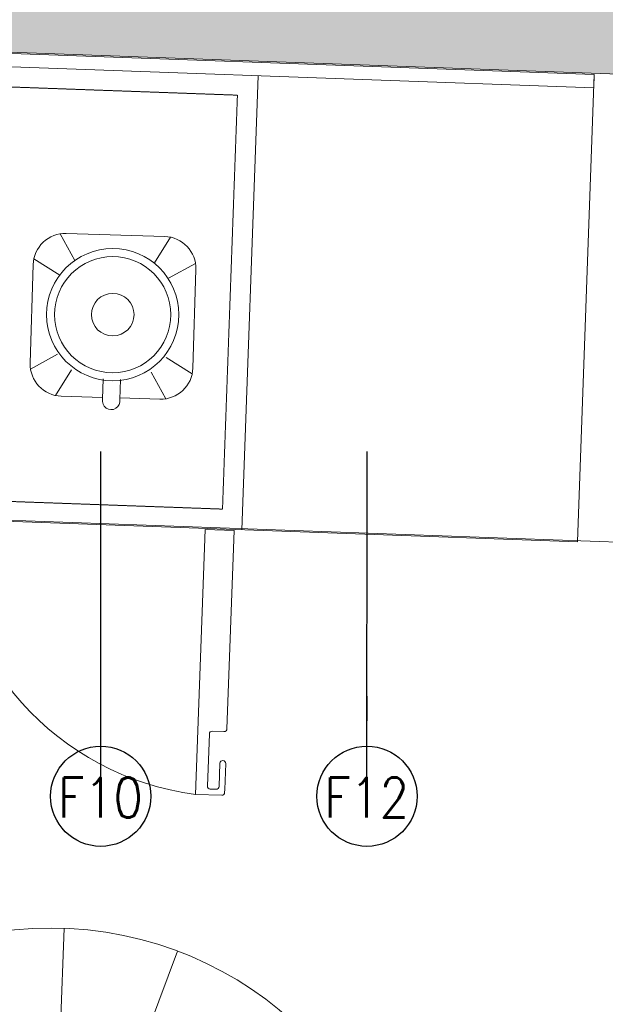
# Model space of a CAD drawing. Header units: millimetres. Extents: x 256680 to 410391, y -77299 to -22623.
# Tile 95 of 241: x 327231 to 328107, y -27393 to -25919. Entities that reach past the tile are written whole.
import ezdxf
from ezdxf.lldxf.tags import DXFTag

# ---------------------------------------------------------------- set-up
doc = ezdxf.new("R2010")
doc.units = ezdxf.units.MM
doc.header["$LTSCALE"] = 2.5
doc.linetypes.add('DASHED', pattern=[19.05, 12.7, -6.35])
for name, color, linetype, lineweight in [('ELEVATION 1', 143, 'Continuous', 18), ('ELEVATION 4', 157, 'Continuous', 9), ('FURNITURES', 30, 'Continuous', 15), ('HATCH LIGHT', 250, 'Continuous', 0), ('HATCH MEDIUM', 251, 'Continuous', 5), ('K Equipment', 30, 'Continuous', 9), ('K Equipment UC', 251, 'Continuous', 5), ('ROOM TEXT', 7, 'Continuous', 5)]:
    doc.layers.add(name, color=color, linetype=linetype, lineweight=lineweight)
doc.styles.add('MTEXT', font='romans.shx', dxfattribs={"width": 0.85})
doc.styles.get("Standard").update_dxf_attribs({"font": 'GOTHIC.TTF'})
tags = doc.linetypes.add('DOT2', pattern=[3.175, 0, -3.175]).pattern_tags.tags
tags[6:7] = [DXFTag(74, 4), DXFTag(75, 0), DXFTag(340, '0'), DXFTag(46, 1.0), DXFTag(50, 0.0), DXFTag(44, 0.0), DXFTag(45, 0.0)]
tags[4:5] = [DXFTag(74, 4), DXFTag(75, 0), DXFTag(340, '0'), DXFTag(46, 1.0), DXFTag(50, 0.0), DXFTag(44, 0.0), DXFTag(45, 0.0)]
doc.dimstyles.new('AJKD_30', dxfattribs={"dimscale": 30, "dimtxt": 2, "dimasz": 1, "dimexe": 0.8, "dimexo": 0.8, "dimgap": 0.5, "dimtad": 1, "dimdec": 0, "dimzin": 0, "dimdsep": 46, "dimtxsty": 'Standard', "dimblk": 'ARCHTICK', "dimcen": 0.125, "dimclrd": 251, "dimclre": 251, "dimclrt": 42, "dimadec": 0, "dimazin": 0, "dimtfac": 1, "dimtdec": 0, "dimtix": 1, "dimtmove": 0, "dimatfit": 3, "dimfxl": 1, "dimtolj": 1, "dimtzin": 0, "dimarcsym": 1})

# ---------------------------------------------------------------- blocks, each defined once
blk = doc.blocks.new('SDADFGSDF')
blk.add_line((70290.6, 13800), (70290.6, 13120))
for points in [[(70793, 13120), (70793, 13820), (68993, 13820), (68993, 13120)], [(70793, 13800), (70793, 13820), (68993, 13820), (68993, 13800)]]:
    blk.add_lwpolyline(points, close=True)
at = {"linetype": 'DASHED', "ltscale": 0.03}
blk.add_lwpolyline([(70260.4, 13770), (70260.4, 13150), (69023.1, 13150), (69023.1, 13770)], close=True, dxfattribs=at)
blk.add_lwpolyline([(70265.9, 12730.5, 0.414214), (70270.2, 12734.9), (70270.2, 12769.6, -0.414214), (70274.6, 12773.9), (70274.6, 12773.9, -0.414214), (70278.9, 12769.6), (70278.9, 12730.5), (70278.9, 12726.2, -0.414214), (70274.6, 12721.9), (70235.5, 12721.9), (70235.5, 13118.8), (70278.9, 13118.8), (70278.9, 12821.6, -0.414214), (70274.6, 12817.3), (70257.2, 12817.3, 0.414214), (70252.9, 12812.9), (70252.9, 12734.9, 0.414214), (70257.2, 12730.5), (70265.9, 12730.5)], format="xyb")
at = {"linetype": 'DOT2', "ltscale": 0.05}
blk.add_arc((70274.6, 13141.3), 421.3, 183.0641, 264.6807, dxfattribs=at)
blk = doc.blocks.new('BLENDOR')
at = {"layer": 'K Equipment', "color": 6}
for p, q in [((35, 300), (58.2, 260.5)), ((43.8, 300.8), (191.4, 300.8)), ((200.1, 300), (176.9, 260.5)), ((-4.2, 105.2), (-4.2, 252.8)), ((-3.4, 261.6), (35.7, 238.6)), ((238.6, 261.6), (199.4, 238.6)), ((239.4, 252.8), (239.4, 192.9)), ((211.6, 192.9), (241.8, 192.9)), ((211.6, 167.1), (241.8, 167.1)), ((239.4, 167.1), (239.4, 105.2)), ((-3.4, 96.5), (35.7, 119.5)), ((238.6, 96.5), (199.4, 119.5)), ((35, 58), (58.2, 97.6)), ((200.1, 58), (176.9, 97.6)), ((191.4, 57.2), (43.8, 57.2))]:
    blk.add_line(p, q, dxfattribs=at)
for radius in [98.9, 86.9, 31.9]:
    blk.add_circle((115.1, 178.5), radius, dxfattribs=at)
for centre, radius, start, end in [((43.8, 252.8), 48, 90, 180), ((191.4, 252.8), 48, 0, 90), ((244.2, 180), 13.1, 259.5146, 100.4854), ((43.8, 105.2), 48, 180, 270), ((191.4, 105.2), 48, 270, 0)]:
    blk.add_arc(centre, radius, start, end, dxfattribs=at)
blk = doc.blocks.new('t')
for p, q in [((119721.4, -21429.1), (119721.4, -20655.6)), ((119721.4, -21429.1), (120009.1, -20711.1)), ((119721.4, -21429.1), (120195.6, -20818)), ((119721.4, -21429.1), (120383.6, -21029.3)), ((118947.9, -21429.1), (120494.9, -21429.1)), ((119721.4, -21429.1), (118988.2, -21675.7)), ((119721.4, -21429.1), (119433.7, -22147.2)), ((119721.4, -21429.1), (119586.6, -22190.8)), ((119721.4, -21429.1), (120200.7, -22036.3))]:
    blk.add_line(p, q)
blk.add_circle((119721.4, -21429.1), 773.5)
blk = doc.blocks.new('_ArchTick')
at = {"color": 0, "linetype": 'ByBlock', "const_width": 0.15}
blk.add_lwpolyline([(-0.5, -0.5), (0.5, 0.5)], dxfattribs=at)

msp = doc.modelspace()

# ---------------------------------------------------------------- hatches: boundary and pattern name
at = {"layer": 'HATCH LIGHT', "true_color": 0x636466}
h = msp.add_hatch(dxfattribs=at)
h.set_pattern_fill('ANSI32', color=251, scale=6)
h.set_pattern_definition([(45, (257511.52, -46725.026), (-40.411153, 40.411153), []), (45, (257538.46, -46725.026), (-40.411153, 40.411153), [])])
h.paths.add_polyline_path([(334654.4, -32590), (334460.4, -32638.8), (334642, -33359.7), (322089.3, -33359.6, -0.000263), (322074.8, -33559.6), (334898.6, -33559.7)])
h.paths.add_polyline_path([(322503.3, -25157.1), (322303.2, -25157.1, -0.011972), (321822, -34256), (322022.5, -34256, 0.01196)])
h.paths.add_polyline_path([(322486.9, -25697.6), (332165.8, -26046.6, 0.003501), (332659.9, -26800.6), (332827.5, -26691.5), (332277.4, -25850.5), (322493.1, -25497.7, -0.000262)])
h = msp.add_hatch(dxfattribs=at)
h.set_pattern_fill('ANSI36', color=251, scale=7)
h.set_pattern_definition([(45, (257511.52, -46725.026), (11.786586, 43.2174826), [55.5625, -11.1125, 0, -11.1125])])
h.paths.add_polyline_path([(328611.9, -26789), (329551.3, -26822.8), (329579, -26053.4), (332110.1, -26144.6), (332576.6, -26856), (332659.9, -26800.6, -0.003501), (332165.8, -26046.6), (329112.9, -25936.7, -0.403697), (329498.5, -26336.4, -1), (328698.5, -26336.4, -0.424809), (329112.9, -25936.7), (325280.4, -25798.4), (325276.8, -25898.3), (328639.7, -26019.5)])

# ---------------------------------------------------------------- linework, layer by layer
at = {"layer": 'ELEVATION 1'}
msp.add_lwpolyline([(332659.9, -26800.6), (332576.6, -26856), (332110.1, -26144.6), (329579, -26053.4), (329551.3, -26822.8), (328611.9, -26789), (328639.7, -26019.5), (325276.8, -25898.3)], dxfattribs=at)
at = {"layer": 'FURNITURES'}
msp.add_line((328614.4, -26719), (326250.9, -26633.8), dxfattribs=at)
msp.add_arc((329598, -26754.5), 2715, 224.5735, 353.9316, dxfattribs=at)

# ---------------------------------------------------------------- block references
at = {"layer": 'HATCH MEDIUM', "xscale": -0.6936824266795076, "yscale": 0.6936824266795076, "zscale": 0.6936824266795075, "rotation": 87.93518763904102}
msp.add_blockref('t', (315415, 55714.7), dxfattribs=at)
at = {"layer": 'K Equipment', "rotation": 268.2983913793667}
msp.add_blockref('BLENDOR', (327195.2, -26240.5), dxfattribs=at)
at = {"layer": 'K Equipment UC', "rotation": 357.9351876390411}
msp.add_blockref('SDADFGSDF', (256845.9, -37261.9), dxfattribs=at)

# ---------------------------------------------------------------- texts
at = {"layer": 'ROOM TEXT', "char_height": 60, "attachment_point": 1, "style": 'MTEXT'}
for s, insert in [('\\A1;\\pxqc;F10', (327266.3, -27053.7, 0.2)), ('\\A1;\\pxqc;F12', (327664.6, -27053.7, 0.2))]:
    msp.add_mtext_dynamic_manual_height_columns(s, width=170.917, gutter_width=1.8, heights=[0], dxfattribs=dict(at, insert=insert))

# ---------------------------------------------------------------- leaders
at = {"layer": 'ELEVATION 4'}
for points in [[(327352.3, -27081.7), (327352.4, -26565.7)], [(327750.7, -27081.7), (327750.8, -26565.7)]]:
    msp.add_leader(points, dimstyle='AJKD_30', override={"dimasz": 5, "dimgap": 0.5, "dimtad": 0, "dimldrblk": 'DotBlank', "dimfxl": 0.18, "dimfxlon": 1, "dimarcsym": 2}, dxfattribs=at)

doc.saveas('drawing.dxf')
